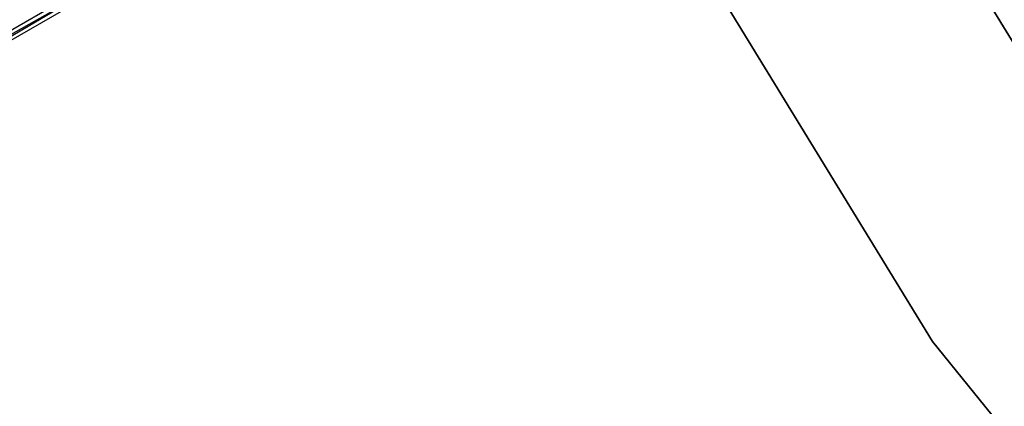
# Model space of a CAD drawing. Extents: x -91 to 92, y -91 to 92.
# Tile 17 of 256: x -57.73 to -51.17, y -36.65 to -34.07. Entities that reach past the tile are written whole.
import ezdxf

# ---------------------------------------------------------------- set-up
doc = ezdxf.new("R2010")
doc.units = 0
doc.header["$LTSCALE"] = 25.4
doc.layers.get('0').update_dxf_attribs({"linetype": 'CONTINUOUS'})

# ---------------------------------------------------------------- blocks, each defined once
blk = doc.blocks.new('NL2500012258_STL_2')
at = {"color": 0}
for p, q in [((41.8216, -35.7783, 26.5), (37.5856, -28.8624, 26.5)), ((37.5856, -28.8624, 17), (41.8216, -35.7783, 17)), ((37.5856, -28.8624, 17), (41.8216, -35.7783, 17)), ((41.8216, -35.7783, 26.5), (37.5856, -28.8624, 26.5)), ((36.258, -29.5606, 26.5), (40.5965, -36.6437, 26.5)), ((40.5965, -36.6437, 17), (36.258, -29.5606, 17)), ((36.258, -29.5606, 26.5), (40.5965, -36.6437, 26.5)), ((40.5965, -36.6437, 17), (36.258, -29.5606, 17)), ((38.4848, -32.249, 27.1454), (31.8233, -36.095, 27.1454)), ((38.4848, -32.249, 27.1454), (31.8233, -36.095, 27.1454)), ((38.4848, -32.249, 27.8546), (31.8522, -36.1449, 27.6205)), ((38.4848, -32.249, 27.8546), (31.8522, -36.1449, 27.6205)), ((38.5136, -32.299, 27.3795), (31.8233, -36.095, 27.1454)), ((38.5136, -32.299, 27.3795), (31.8233, -36.095, 27.1454)), ((38.5136, -32.299, 27.3795), (31.8522, -36.1449, 27.6205)), ((38.5136, -32.299, 27.3795), (31.8522, -36.1449, 27.6205)), ((38.5136, -32.299, 27.6205), (31.8522, -36.1449, 27.6205)), ((38.5136, -32.299, 27.6205), (31.8522, -36.1449, 27.6205)), ((35.8488, -33.7709, 177.6258), (33.2721, -35.2585, 176.9443)), ((35.8488, -33.7709, 177.6258), (33.2721, -35.2585, 176.9443)), ((35.9392, -33.7853, 177.156), (33.4227, -35.2382, 176.4904)), ((35.9392, -33.7853, 177.156), (33.4227, -35.2382, 176.4904)), ((40.5965, -36.6437, 26.5), (45.8223, -43.1, 26.5)), ((45.8223, -43.1, 17), (40.5965, -36.6437, 17)), ((40.5965, -36.6437, 26.5), (45.8223, -43.1, 26.5)), ((40.5965, -36.6437, 26.5), (40.5965, -36.6437, 17)), ((45.8223, -43.1, 17), (40.5965, -36.6437, 17)), ((40.5965, -36.6437, 26.5), (40.5965, -36.6437, 17))]:
    blk.add_line(p, q, dxfattribs=at)

msp = doc.modelspace()

# ---------------------------------------------------------------- block references
at = {"color": 0}
msp.add_blockref('NL2500012258_STL_2', (-92.2434, 0.4282, -1717), dxfattribs=at)

doc.saveas('drawing.dxf')
